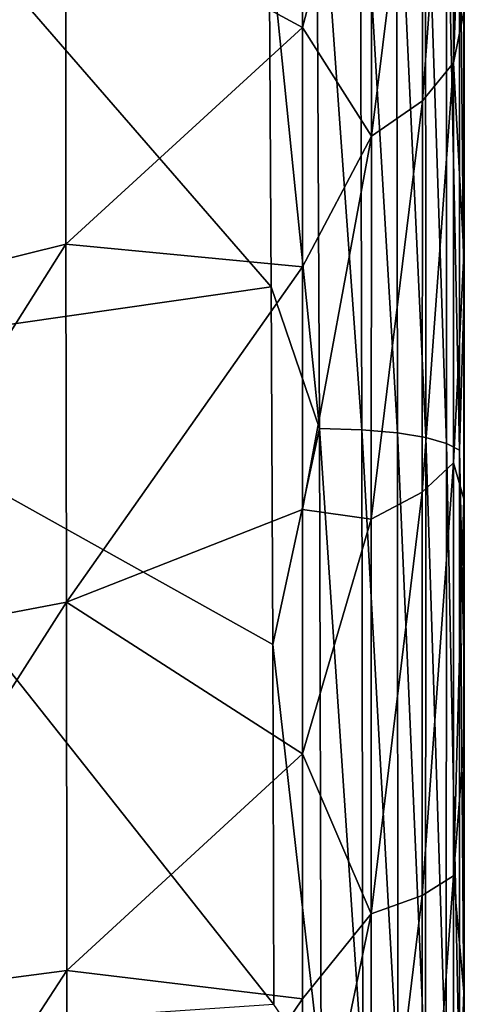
# Model space of a CAD drawing. Header units: millimetres. Extents: x -24 to 72, y 0 to 310.
# Tile 137 of 251: x 11.69 to 15.5, y 251.01 to 259.45. Entities that reach past the tile are written whole.
import ezdxf

# ---------------------------------------------------------------- set-up
doc = ezdxf.new("R2010")
doc.units = ezdxf.units.MM
doc.header["$LTSCALE"] = 65.185185
for name, color, linetype in [('24', 7, 'CONTINUOUS'), ('25', 7, 'CONTINUOUS'), ('26', 7, 'CONTINUOUS'), ('27', 7, 'CONTINUOUS'), ('32', 7, 'CONTINUOUS')]:
    doc.layers.add(name, color=color, linetype=linetype)

msp = doc.modelspace()

# ---------------------------------------------------------------- linework, layer by layer
at = {"layer": '24', "color": 7, "linetype": 'CONTINUOUS'}
for points in [[(15.4104, 259.0797, 11.8068), (15.4107, 262.3774, 13.3281), (15.1434, 258.7528, 12.5683), (15.4104, 259.0797, 11.8068)], [(15.1434, 258.7528, 12.5683), (15.4107, 262.3774, 13.3281), (15.1441, 261.9777, 14.0523), (15.1434, 258.7528, 12.5683)], [(15.4104, 259.0797, 11.8068), (15.5, 261.563, 11.9594), (15.4107, 262.3774, 13.3281), (15.4104, 259.0797, 11.8068)], [(14.7074, 261.6094, 14.7145), (14.7066, 258.4515, 13.2651), (15.1441, 261.9777, 14.0523), (14.7074, 261.6094, 14.7145)], [(14.7066, 258.4515, 13.2651), (15.1434, 258.7528, 12.5683), (15.1441, 261.9777, 14.0523), (14.7066, 258.4515, 13.2651)], [(14.1151, 261.3933, 15.3409), (14.1151, 259.3817, 14.3736), (14.7074, 261.6094, 14.7145), (14.1151, 261.3933, 15.3409)], [(14.7074, 261.6094, 14.7145), (14.1151, 259.3817, 14.3736), (14.7066, 258.4515, 13.2651), (14.7074, 261.6094, 14.7145)], [(15.5, 259.5175, 11.0524), (15.5, 261.563, 11.9594), (15.4104, 259.0797, 11.8068), (15.5, 259.5175, 11.0524)], [(15.5, 257.4406, 10.265), (15.5, 259.5175, 11.0524), (15.4104, 259.0797, 11.8068), (15.5, 257.4406, 10.265)], [(14.1151, 259.3817, 14.3736), (14.1151, 257.3301, 13.5321), (14.7066, 258.4515, 13.2651), (14.1151, 259.3817, 14.3736)], [(15.4102, 255.6494, 10.5915), (15.4104, 259.0797, 11.8068), (15.1425, 255.3992, 11.3835), (15.4102, 255.6494, 10.5915)], [(15.1425, 255.3992, 11.3835), (15.4104, 259.0797, 11.8068), (15.1434, 258.7528, 12.5683), (15.1425, 255.3992, 11.3835)], [(15.4102, 255.6494, 10.5915), (15.5, 257.4406, 10.265), (15.4104, 259.0797, 11.8068), (15.4102, 255.6494, 10.5915)], [(14.7066, 258.4515, 13.2651), (14.7056, 255.1686, 12.108), (15.1434, 258.7528, 12.5683), (14.7066, 258.4515, 13.2651)], [(14.7056, 255.1686, 12.108), (15.1425, 255.3992, 11.3835), (15.1434, 258.7528, 12.5683), (14.7056, 255.1686, 12.108)], [(14.1151, 257.3301, 13.5321), (14.1151, 255.2513, 12.8198), (14.7066, 258.4515, 13.2651), (14.1151, 257.3301, 13.5321)], [(14.7066, 258.4515, 13.2651), (14.1151, 255.2513, 12.8198), (14.7056, 255.1686, 12.108), (14.7066, 258.4515, 13.2651)], [(15.5, 255.3425, 9.5994), (15.5, 257.4406, 10.265), (15.4102, 255.6494, 10.5915), (15.5, 255.3425, 9.5994)], [(15.4098, 252.1112, 9.7009), (15.4102, 255.6494, 10.5915), (15.1415, 251.9413, 10.5158), (15.4098, 252.1112, 9.7009)], [(15.1415, 251.9413, 10.5158), (15.4102, 255.6494, 10.5915), (15.1425, 255.3992, 11.3835), (15.1415, 251.9413, 10.5158)], [(15.4098, 252.1112, 9.7009), (15.5, 255.3425, 9.5994), (15.4102, 255.6494, 10.5915), (15.4098, 252.1112, 9.7009)], [(14.7056, 255.1686, 12.108), (14.7043, 251.7847, 11.2605), (15.1425, 255.3992, 11.3835), (14.7056, 255.1686, 12.108)], [(14.7043, 251.7847, 11.2605), (15.1415, 251.9413, 10.5158), (15.1425, 255.3992, 11.3835), (14.7043, 251.7847, 11.2605)], [(15.5, 253.232, 9.0563), (15.5, 255.3425, 9.5994), (15.4098, 252.1112, 9.7009), (15.5, 253.232, 9.0563)], [(14.1151, 255.2513, 12.8198), (14.1151, 253.157, 12.2387), (14.7056, 255.1686, 12.108), (14.1151, 255.2513, 12.8198)], [(14.7056, 255.1686, 12.108), (14.1151, 253.157, 12.2387), (14.7043, 251.7847, 11.2605), (14.7056, 255.1686, 12.108)], [(15.5, 251.1166, 8.6357), (15.5, 253.232, 9.0563), (15.4098, 252.1112, 9.7009), (15.5, 251.1166, 8.6357)], [(14.1151, 253.157, 12.2387), (14.1151, 251.0569, 11.7888), (14.7043, 251.7847, 11.2605), (14.1151, 253.157, 12.2387)], [(15.4094, 248.4897, 9.1538), (15.4098, 252.1112, 9.7009), (15.1401, 248.4033, 9.9834), (15.4094, 248.4897, 9.1538)], [(15.1401, 248.4033, 9.9834), (15.4098, 252.1112, 9.7009), (15.1415, 251.9413, 10.5158), (15.1401, 248.4033, 9.9834)], [(15.4094, 248.4897, 9.1538), (15.5, 251.1166, 8.6357), (15.4098, 252.1112, 9.7009), (15.4094, 248.4897, 9.1538)], [(14.7043, 251.7847, 11.2605), (14.7026, 248.3237, 10.7404), (15.1415, 251.9413, 10.5158), (14.7043, 251.7847, 11.2605)], [(14.7026, 248.3237, 10.7404), (15.1401, 248.4033, 9.9834), (15.1415, 251.9413, 10.5158), (14.7026, 248.3237, 10.7404)], [(14.1151, 251.0569, 11.7888), (14.1151, 248.9601, 11.4696), (14.7043, 251.7847, 11.2605), (14.1151, 251.0569, 11.7888)], [(14.7043, 251.7847, 11.2605), (14.1151, 248.9601, 11.4696), (14.7026, 248.3237, 10.7404), (14.7043, 251.7847, 11.2605)], [(15.5, 249.0033, 8.337), (15.5, 251.1166, 8.6357), (15.4094, 248.4897, 9.1538), (15.5, 249.0033, 8.337)]]:
    msp.add_3dface(points, dxfattribs=at)
at = {"layer": '25', "color": 7, "linetype": 'CONTINUOUS'}
for points in [[(15.5021, 260.7054, -5.2432), (15.5025, 265.6553, -3.6348), (15.5022, 259.1731, -0.262), (15.5021, 260.7054, -5.2432)], [(15.5022, 259.1731, -0.262), (15.5025, 265.6553, -3.6348), (15.5026, 263.6519, 1.2351), (15.5022, 259.1731, -0.262)], [(15.5012, 261.5049, 6.2111), (15.501, 257.5155, 4.8207), (15.5026, 263.6519, 1.2351), (15.5012, 261.5049, 6.2111)], [(15.501, 257.5155, 4.8207), (15.5022, 259.1731, -0.262), (15.5026, 263.6519, 1.2351), (15.501, 257.5155, 4.8207)], [(15.5, 259.5175, 11.0524), (15.5, 257.4406, 10.265), (15.5012, 261.5049, 6.2111), (15.5, 259.5175, 11.0524)], [(15.5012, 261.5049, 6.2111), (15.5, 257.4406, 10.265), (15.501, 257.5155, 4.8207), (15.5012, 261.5049, 6.2111)], [(15.5013, 255.5609, -6.4019), (15.5, 259.9826, -10.3866), (15.5021, 260.7054, -5.2432), (15.5013, 255.5609, -6.4019)], [(15.5013, 255.5609, -6.4019), (15.5021, 260.7054, -5.2432), (15.5013, 254.5211, -1.3459), (15.5013, 255.5609, -6.4019)], [(15.5013, 254.5211, -1.3459), (15.5021, 260.7054, -5.2432), (15.5022, 259.1731, -0.262), (15.5013, 254.5211, -1.3459)], [(15.5, 257.0231, -11.0348), (15.5, 259.9826, -10.3866), (15.5013, 255.5609, -6.4019), (15.5, 257.0231, -11.0348)], [(15.501, 257.5155, 4.8207), (15.5006, 253.3854, 3.8048), (15.5022, 259.1731, -0.262), (15.501, 257.5155, 4.8207)], [(15.5006, 253.3854, 3.8048), (15.5013, 254.5211, -1.3459), (15.5022, 259.1731, -0.262), (15.5006, 253.3854, 3.8048)], [(15.5, 257.4406, 10.265), (15.5, 255.3425, 9.5994), (15.501, 257.5155, 4.8207), (15.5, 257.4406, 10.265)], [(15.5, 255.3425, 9.5994), (15.5, 253.232, 9.0563), (15.501, 257.5155, 4.8207), (15.5, 255.3425, 9.5994)], [(15.501, 257.5155, 4.8207), (15.5, 253.232, 9.0563), (15.5006, 253.3854, 3.8048), (15.501, 257.5155, 4.8207)], [(15.5, 254.0183, -11.5431), (15.5, 257.0231, -11.0348), (15.5013, 255.5609, -6.4019), (15.5, 254.0183, -11.5431)], [(15.5004, 250.2521, -7.0947), (15.5, 254.0183, -11.5431), (15.5013, 255.5609, -6.4019), (15.5004, 250.2521, -7.0947)], [(15.5004, 250.2521, -7.0947), (15.5013, 255.5609, -6.4019), (15.5004, 249.724, -1.9984), (15.5004, 250.2521, -7.0947)], [(15.5004, 249.724, -1.9984), (15.5013, 255.5609, -6.4019), (15.5013, 254.5211, -1.3459), (15.5004, 249.724, -1.9984)], [(15.5006, 253.3854, 3.8048), (15.5002, 249.1413, 3.183), (15.5013, 254.5211, -1.3459), (15.5006, 253.3854, 3.8048)], [(15.5002, 249.1413, 3.183), (15.5004, 249.724, -1.9984), (15.5013, 254.5211, -1.3459), (15.5002, 249.1413, 3.183)], [(15.5, 250.9759, -11.9087), (15.5, 254.0183, -11.5431), (15.5004, 250.2521, -7.0947), (15.5, 250.9759, -11.9087)], [(15.5, 253.232, 9.0563), (15.5, 251.1166, 8.6357), (15.5006, 253.3854, 3.8048), (15.5, 253.232, 9.0563)], [(15.5, 251.1166, 8.6357), (15.5, 249.0033, 8.337), (15.5006, 253.3854, 3.8048), (15.5, 251.1166, 8.6357)], [(15.5006, 253.3854, 3.8048), (15.5, 249.0033, 8.337), (15.5002, 249.1413, 3.183), (15.5006, 253.3854, 3.8048)]]:
    msp.add_3dface(points, dxfattribs=at)
at = {"layer": '26', "color": 7, "linetype": 'CONTINUOUS'}
for points in [[(14.2616, 255.9446, -13.2638), (13.8305, 260.198, -12.5321), (14.2373, 261.3519, -12.0754), (14.2616, 255.9446, -13.2638)], [(14.2616, 255.9446, -13.2638), (14.2373, 261.3519, -12.0754), (14.6254, 255.9334, -13.0321), (14.2616, 255.9446, -13.2638)], [(14.6254, 255.9334, -13.0321), (14.2373, 261.3519, -12.0754), (14.6098, 261.3315, -11.8476), (14.6254, 255.9334, -13.0321)], [(14.6254, 255.9334, -13.0321), (14.6098, 261.3315, -11.8476), (14.9302, 255.9068, -12.7498), (14.6254, 255.9334, -13.0321)], [(14.9302, 255.9068, -12.7498), (14.6098, 261.3315, -11.8476), (14.9226, 261.2871, -11.5702), (14.9302, 255.9068, -12.7498)], [(14.9302, 255.9068, -12.7498), (14.9226, 261.2871, -11.5702), (15.1718, 255.8667, -12.4282), (14.9302, 255.9068, -12.7498)], [(15.1718, 255.8667, -12.4282), (14.9226, 261.2871, -11.5702), (15.1695, 261.222, -11.2555), (15.1718, 255.8667, -12.4282)], [(15.1718, 255.8667, -12.4282), (15.1695, 261.222, -11.2555), (15.3497, 255.8165, -12.073), (15.1718, 255.8667, -12.4282)], [(15.3497, 255.8165, -12.073), (15.1695, 261.222, -11.2555), (15.3497, 261.142, -10.9099), (15.3497, 255.8165, -12.073)], [(15.4615, 261.0537, -10.5365), (15.4613, 255.7607, -11.6876), (15.3497, 261.142, -10.9099), (15.4615, 261.0537, -10.5365)], [(15.4613, 255.7607, -11.6876), (15.3497, 255.8165, -12.073), (15.3497, 261.142, -10.9099), (15.4613, 255.7607, -11.6876)], [(15.4615, 261.0537, -10.5365), (15.5, 257.0231, -11.0348), (15.4613, 255.7607, -11.6876), (15.4615, 261.0537, -10.5365)], [(15.5, 259.9826, -10.3866), (15.5, 257.0231, -11.0348), (15.4615, 261.0537, -10.5365), (15.5, 259.9826, -10.3866)], [(13.8474, 257.1605, -13.2027), (13.8305, 260.198, -12.5321), (14.2616, 255.9446, -13.2638), (13.8474, 257.1605, -13.2027)], [(13.861, 254.0937, -13.7261), (13.8474, 257.1605, -13.2027), (14.2616, 255.9446, -13.2638), (13.861, 254.0937, -13.7261)], [(15.5, 257.0231, -11.0348), (15.5, 254.0183, -11.5431), (15.4613, 255.7607, -11.6876), (15.5, 257.0231, -11.0348)], [(14.2763, 250.4196, -13.9884), (13.861, 254.0937, -13.7261), (14.2616, 255.9446, -13.2638), (14.2763, 250.4196, -13.9884)], [(14.2763, 250.4196, -13.9884), (14.2616, 255.9446, -13.2638), (14.633, 250.4154, -13.7555), (14.2763, 250.4196, -13.9884)], [(14.633, 250.4154, -13.7555), (14.2616, 255.9446, -13.2638), (14.6254, 255.9334, -13.0321), (14.633, 250.4154, -13.7555)], [(14.633, 250.4154, -13.7555), (14.6254, 255.9334, -13.0321), (14.932, 250.4037, -13.4718), (14.633, 250.4154, -13.7555)], [(14.932, 250.4037, -13.4718), (14.6254, 255.9334, -13.0321), (14.9302, 255.9068, -12.7498), (14.932, 250.4037, -13.4718)], [(14.932, 250.4037, -13.4718), (14.9302, 255.9068, -12.7498), (15.1706, 250.3855, -13.1468), (14.932, 250.4037, -13.4718)], [(15.1706, 250.3855, -13.1468), (14.9302, 255.9068, -12.7498), (15.1718, 255.8667, -12.4282), (15.1706, 250.3855, -13.1468)], [(15.1706, 250.3855, -13.1468), (15.1718, 255.8667, -12.4282), (15.3482, 250.3623, -12.7853), (15.1706, 250.3855, -13.1468)], [(15.3482, 250.3623, -12.7853), (15.1718, 255.8667, -12.4282), (15.3497, 255.8165, -12.073), (15.3482, 250.3623, -12.7853)], [(15.4608, 250.336, -12.3906), (15.3482, 250.3623, -12.7853), (15.3497, 255.8165, -12.073), (15.4608, 250.336, -12.3906)], [(15.4613, 255.7607, -11.6876), (15.4608, 250.336, -12.3906), (15.3497, 255.8165, -12.073), (15.4613, 255.7607, -11.6876)], [(15.4613, 255.7607, -11.6876), (15.5, 250.9759, -11.9087), (15.4608, 250.336, -12.3906), (15.4613, 255.7607, -11.6876)], [(15.5, 254.0183, -11.5431), (15.5, 250.9759, -11.9087), (15.4613, 255.7607, -11.6876), (15.5, 254.0183, -11.5431)], [(13.8709, 251.0068, -14.1008), (13.861, 254.0937, -13.7261), (14.2763, 250.4196, -13.9884), (13.8709, 251.0068, -14.1008)]]:
    msp.add_3dface(points, dxfattribs=at)
at = {"layer": '27', "color": 7, "linetype": 'CONTINUOUS'}
for points in [[(13.8305, 260.198, -12.5321), (13.8474, 257.1605, -13.2027), (9.4468, 262.2322, -13.0167), (13.8305, 260.198, -12.5321)], [(9.4468, 262.2322, -13.0167), (13.8474, 257.1605, -13.2027), (9.4944, 256.5344, -14.3934), (9.4468, 262.2322, -13.0167)], [(13.8474, 257.1605, -13.2027), (13.861, 254.0937, -13.7261), (9.4944, 256.5344, -14.3934), (13.8474, 257.1605, -13.2027)], [(13.861, 254.0937, -13.7261), (13.8709, 251.0068, -14.1008), (9.4944, 256.5344, -14.3934), (13.861, 254.0937, -13.7261)], [(9.4944, 256.5344, -14.3934), (13.8709, 251.0068, -14.1008), (9.5242, 250.7129, -15.2338), (9.4944, 256.5344, -14.3934)]]:
    msp.add_3dface(points, dxfattribs=at)
at = {"layer": '32', "color": 7, "linetype": 'CONTINUOUS'}
for points in [[(14.1151, 259.3817, 14.3736), (14.1151, 261.3933, 15.3409), (12.087, 260.4833, 16.6678), (14.1151, 259.3817, 14.3736)], [(12.087, 260.4833, 16.6678), (9.8828, 259.8186, 17.8008), (9.885, 256.979, 16.5276), (12.087, 260.4833, 16.6678)], [(12.0894, 257.5259, 15.325), (12.087, 260.4833, 16.6678), (9.885, 256.979, 16.5276), (12.0894, 257.5259, 15.325)], [(12.0894, 257.5259, 15.325), (14.1151, 259.3817, 14.3736), (12.087, 260.4833, 16.6678), (12.0894, 257.5259, 15.325)], [(14.1151, 257.3301, 13.5321), (14.1151, 259.3817, 14.3736), (12.0894, 257.5259, 15.325), (14.1151, 257.3301, 13.5321)], [(12.0894, 257.5259, 15.325), (9.885, 256.979, 16.5276), (9.8889, 254.0355, 15.5121), (12.0894, 257.5259, 15.325)], [(12.0929, 254.4568, 14.2526), (12.0894, 257.5259, 15.325), (9.8889, 254.0355, 15.5121), (12.0929, 254.4568, 14.2526)], [(12.0929, 254.4568, 14.2526), (14.1151, 257.3301, 13.5321), (12.0894, 257.5259, 15.325), (12.0929, 254.4568, 14.2526)], [(14.1151, 255.2513, 12.8198), (14.1151, 257.3301, 13.5321), (12.0929, 254.4568, 14.2526), (14.1151, 255.2513, 12.8198)], [(14.1151, 253.157, 12.2387), (14.1151, 255.2513, 12.8198), (12.0929, 254.4568, 14.2526), (14.1151, 253.157, 12.2387)], [(12.0929, 254.4568, 14.2526), (9.8889, 254.0355, 15.5121), (9.8947, 251.011, 14.7682), (12.0929, 254.4568, 14.2526)], [(12.0977, 251.2989, 13.466), (12.0929, 254.4568, 14.2526), (9.8947, 251.011, 14.7682), (12.0977, 251.2989, 13.466)], [(12.0977, 251.2989, 13.466), (14.1151, 253.157, 12.2387), (12.0929, 254.4568, 14.2526), (12.0977, 251.2989, 13.466)], [(14.1151, 251.0569, 11.7888), (14.1151, 253.157, 12.2387), (12.0977, 251.2989, 13.466), (14.1151, 251.0569, 11.7888)], [(12.0977, 251.2989, 13.466), (9.8947, 251.011, 14.7682), (9.9027, 247.9281, 14.3092), (12.0977, 251.2989, 13.466)], [(12.1038, 248.0755, 12.9804), (12.0977, 251.2989, 13.466), (9.9027, 247.9281, 14.3092), (12.1038, 248.0755, 12.9804)], [(12.1038, 248.0755, 12.9804), (14.1151, 251.0569, 11.7888), (12.0977, 251.2989, 13.466), (12.1038, 248.0755, 12.9804)], [(14.1151, 248.9601, 11.4696), (14.1151, 251.0569, 11.7888), (12.1038, 248.0755, 12.9804), (14.1151, 248.9601, 11.4696)]]:
    msp.add_3dface(points, dxfattribs=at)

doc.saveas('drawing.dxf')
